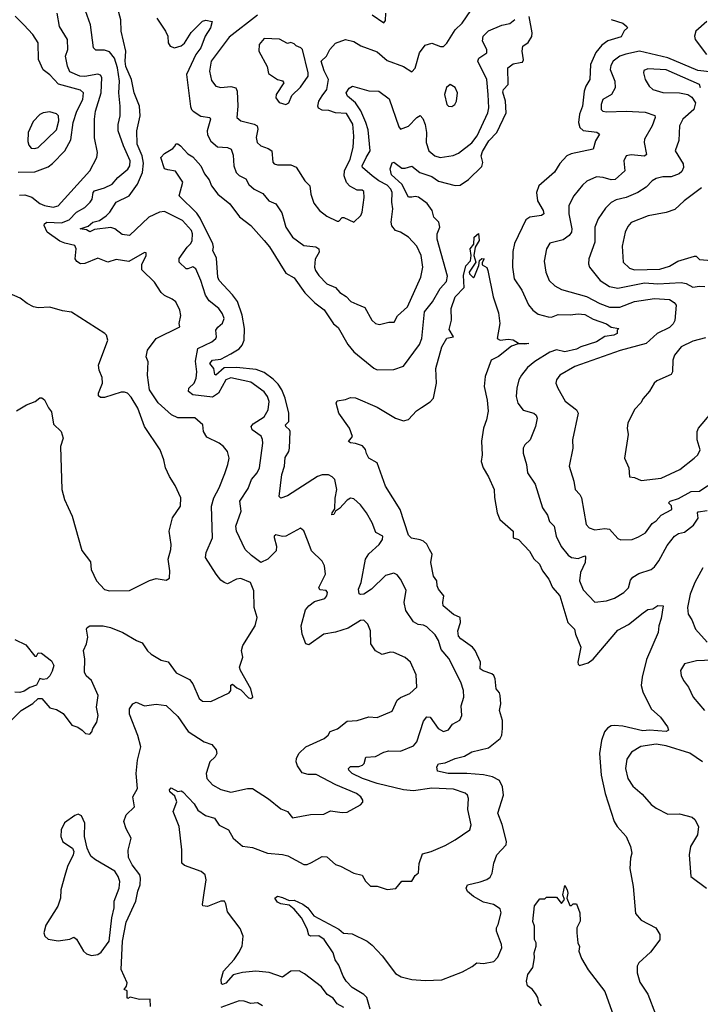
# Model space of a CAD drawing. Extents: x 1468344 to 1613994, y 525695 to 643861.
# Tile 99 of 256: x 1497484 to 1501581, y 624485 to 630415. Entities that reach past the tile are written whole.
import ezdxf

# ---------------------------------------------------------------- set-up
doc = ezdxf.new("R2010")
doc.units = 0

msp = doc.modelspace()

# ---------------------------------------------------------------- linework, layer by layer
at = {"layer": '0CON10XD'}
for points in [[(1497860, 626135), (1497880, 626115), (1497905, 626112.5), (1497917.5, 626125), (1497923.3, 626146.7), (1497947.5, 626185), (1497956.7, 626225), (1497946.7, 626275), (1497955.6, 626345), (1497915.5, 626435), (1497883.8, 626463.8), (1497873.6, 626485), (1497876.6, 626563.4), (1497867.3, 626615), (1497886.7, 626655), (1497893.3, 626695), (1497886.2, 626745), (1497890, 626755), (1497905.9, 626764.1), (1497985.8, 626764.2), (1498030, 626755), (1498104.6, 626724.6), (1498186, 626676), (1498221.8, 626661.8), (1498253.6, 626613.6), (1498275, 626593.3), (1498335, 626557.1), (1498376.6, 626546.6), (1498425, 626481.9), (1498505, 626441.8), (1498526.1, 626415), (1498565, 626327.5), (1498585, 626310), (1498635, 626309.4), (1498745, 626361.2), (1498753.8, 626375), (1498754.1, 626405.9), (1498765, 626412.5), (1498790.7, 626390.7), (1498815, 626378.8), (1498861.4, 626331.4), (1498875, 626326.9), (1498886.2, 626335), (1498875.3, 626385), (1498812.5, 626495), (1498807.5, 626515), (1498826.2, 626576.2), (1498818.8, 626615), (1498827.5, 626645), (1498901.2, 626765), (1498913.3, 626815), (1498895.7, 626875), (1498893.1, 626975), (1498872.5, 627025), (1498815, 627049.6), (1498788, 627045), (1498735, 627017.5), (1498715, 627025.7), (1498695, 627040), (1498666.9, 627075), (1498603.1, 627175), (1498605.6, 627205.6), (1498645.3, 627295), (1498638.8, 627485), (1498652.3, 627535), (1498684.5, 627595), (1498718.2, 627681.8), (1498737.5, 627735), (1498744.2, 627775), (1498734.5, 627814.5), (1498710, 627845), (1498684.2, 627864.2), (1498610.3, 627900.3), (1498590, 627935), (1498585.5, 627975.5), (1498537, 628017), (1498435, 628016.2), (1498397.8, 628035), (1498316.7, 628106.7), (1498264.8, 628184.8), (1498252.3, 628275), (1498257.5, 628355), (1498244.4, 628385), (1498253.2, 628425), (1498305, 628495.8), (1498447.5, 628565), (1498443.8, 628585), (1498453.6, 628633.6), (1498446.7, 628665), (1498424, 628715), (1498402.5, 628732.5), (1498355, 628753.3), (1498335, 628771.9), (1498294.6, 628834.6), (1498219.1, 628909.1), (1498219.8, 628940.2), (1498246, 628995), (1498245, 629010), (1498235, 629013.8), (1498140.5, 628959.5), (1498065, 628971.5), (1498015, 628954.4), (1497955, 628978.8), (1497875, 628946.9), (1497848.8, 628945), (1497828.1, 628958.1), (1497817.5, 628975), (1497822.9, 629035), (1497815.3, 629055.3), (1497755, 629068.2), (1497725, 629081.6), (1497648.5, 629135), (1497631.1, 629175), (1497633.3, 629185), (1497646.2, 629195), (1497735, 629192), (1497780.6, 629209.4), (1497825, 629255.4), (1497875, 629283.9), (1497907.5, 629315), (1497920, 629335), (1497925.8, 629374.2), (1497935, 629383.8), (1497995, 629402.8), (1498040.5, 629425), (1498075, 629464.6), (1498135, 629515.4), (1498147.5, 629535), (1498149.2, 629565), (1498108, 629655), (1498075.5, 629745), (1498076.4, 629783.6), (1498088.1, 629835), (1498088.8, 629895), (1498080.3, 629975), (1498085.2, 630045), (1498073.3, 630125), (1498053.5, 630183.5), (1498025, 630220.8), (1497995, 630232), (1497942.4, 630232.4), (1497928.6, 630245), (1497910.6, 630385), (1497859.4, 630525)], [(1498270.7, 624470.7), (1498270, 624515), (1498205, 624513.3), (1498148.3, 624528.3), (1498135, 624520), (1498130, 624525), (1498130, 624565), (1498113, 624573), (1498127, 624593), (1498130, 624615), (1498095.4, 624695), (1498102.9, 624865), (1498125, 624980), (1498183.6, 625105), (1498193.9, 625166.1), (1498208.2, 625205), (1498211.5, 625245), (1498206.1, 625265), (1498160.9, 625325), (1498138.8, 625368.8), (1498137.1, 625412.9), (1498155.7, 625485), (1498125, 625542.5), (1498110.8, 625585), (1498125, 625626.2), (1498174.2, 625675), (1498164.4, 625735), (1498193.3, 625785), (1498184.7, 625875), (1498192.7, 625955), (1498212.9, 626035), (1498194.7, 626104.7), (1498145, 626232.5), (1498145.5, 626264.5), (1498165.6, 626294.4), (1498185, 626304.2), (1498235, 626282), (1498305, 626292.5), (1498365, 626284.3), (1498435, 626218.9), (1498497.3, 626127.3), (1498594.3, 626065), (1498639.6, 626049.6), (1498666.6, 626016.6), (1498671.4, 625995), (1498659.4, 625975), (1498627.3, 625945), (1498605.5, 625875), (1498610.6, 625845), (1498645, 625807.1), (1498695, 625779.2), (1498755, 625762.5), (1498855, 625785.5), (1498884.3, 625784.3), (1498981.7, 625721.7), (1499055, 625662.5), (1499095, 625645.7), (1499125, 625607.5), (1499235, 625627.8), (1499315, 625630), (1499355, 625650), (1499425, 625640), (1499455, 625642), (1499535, 625686.7), (1499548.3, 625701.7), (1499550, 625715), (1499538, 625735), (1499510.8, 625755), (1499386.9, 625806.9), (1499268.9, 625868.9), (1499219.8, 625869.8), (1499185, 625878.5), (1499155, 625920.8), (1499147.3, 625945), (1499149.6, 625965), (1499165, 625995.6), (1499205.3, 626034.7), (1499316.2, 626085), (1499340, 626105), (1499352.5, 626127.5), (1499396.6, 626143.4), (1499455, 626189.2), (1499515, 626193.3), (1499585, 626215.7), (1499635, 626212.9), (1499725, 626250), (1499755, 626316.9), (1499775, 626331.9), (1499832.6, 626357.4), (1499873.3, 626395), (1499869.5, 626469.5), (1499837.1, 626545), (1499804.4, 626574.4), (1499735, 626604.5), (1499714.7, 626605.3), (1499665, 626591.4), (1499625, 626614.2), (1499597.8, 626655), (1499595.7, 626735), (1499579.2, 626775), (1499555, 626797.5), (1499535, 626797.1), (1499460.5, 626749.5), (1499385, 626726.3), (1499315, 626714.7), (1499225, 626650), (1499206.7, 626655), (1499184.5, 626715), (1499178.7, 626765), (1499205, 626861.4), (1499224.4, 626885.6), (1499258.8, 626911.2), (1499320.2, 626929.8), (1499332.5, 626945), (1499337.1, 626965), (1499327.9, 626977.9), (1499290.8, 626980.8), (1499284.3, 626994.3), (1499325.5, 627075), (1499319.4, 627125), (1499304.4, 627154.4), (1499241.2, 627215), (1499219.3, 627270.7), (1499195, 627336.7), (1499175, 627352), (1499085, 627304.6), (1499065, 627302.7), (1499025, 627312.5), (1499015.6, 627305), (1499014.7, 627295.3), (1499030, 627245), (1499026.8, 627215), (1498976.9, 627165), (1498935, 627146.2), (1498878.3, 627188.3), (1498841.4, 627225), (1498788.5, 627335), (1498785.6, 627365), (1498817.3, 627455), (1498808, 627515), (1498859.5, 627590.5), (1498879.2, 627645), (1498913.6, 627685), (1498927.9, 627715), (1498947.5, 627865), (1498945, 627887.5), (1498936.9, 627906.9), (1498883.9, 627943.9), (1498876.8, 627965), (1498889.3, 627980.7), (1498955, 628022.5), (1498979.1, 628065), (1498985, 628116.2), (1498975.3, 628145), (1498954.4, 628174.4), (1498875, 628231.5), (1498755, 628257.6), (1498725, 628246.4), (1498679.7, 628165), (1498645, 628141.4), (1498525, 628155.8), (1498500, 628175), (1498502.5, 628195), (1498533.2, 628225), (1498545.3, 628255.3), (1498549.7, 628295), (1498541.3, 628358.7), (1498555.6, 628434.4), (1498640.6, 628475), (1498664.3, 628495), (1498668.6, 628505), (1498663.5, 628545), (1498676.2, 628563.8), (1498705, 628586.9), (1498714.7, 628615), (1498705, 628643.1), (1498682.1, 628675), (1498625, 628721.1), (1498601.2, 628755), (1498574.8, 628844.8), (1498544.6, 628915), (1498525, 628925.9), (1498496.4, 628913.6), (1498485, 628914.8), (1498443, 628955), (1498442.7, 628977.3), (1498491.1, 629045), (1498513.9, 629066.1), (1498522.9, 629085), (1498524.7, 629125), (1498517.6, 629145), (1498463.1, 629205), (1498355, 629260.6), (1498325, 629256.4), (1498260.5, 629225), (1498145, 629115.7), (1498100.3, 629120.3), (1498056.7, 629155), (1498033.2, 629163.2), (1497935, 629151.6), (1497905, 629137.6), (1497885, 629148.7), (1497847.8, 629155), (1497895, 629170.6), (1497925, 629194.8), (1497964.3, 629205.7), (1498005, 629234.6), (1498025.4, 629255), (1498064.8, 629315.2), (1498141.8, 629355), (1498193.8, 629425), (1498222.3, 629495), (1498229.5, 629550.5), (1498221.6, 629595), (1498191, 629665), (1498188.5, 629745), (1498208.1, 629835), (1498205.1, 629895), (1498171.9, 629975), (1498157.3, 630055), (1498123.6, 630133.6), (1498118.9, 630165), (1498122.8, 630225), (1498094.4, 630345), (1498093.3, 630415), (1498062.5, 630525)], [(1497481.8, 629358.2), (1497515, 629361.1), (1497555.9, 629345.9), (1497605, 629308.5), (1497634, 629295), (1497685, 629285.4), (1497715, 629292.9), (1497906.1, 629503.9), (1497947.1, 629585), (1497952.9, 629615), (1497934.1, 629704.1), (1497933.2, 629815), (1497940.7, 629865), (1497973.8, 629975), (1497977.2, 630067.2), (1497970.2, 630080.2), (1497955, 630087.9), (1497875, 630073.4), (1497845, 630075.2), (1497785, 630101.2), (1497771.3, 630135), (1497760.3, 630195), (1497772.9, 630235), (1497771.8, 630295), (1497723.9, 630375), (1497710, 630455)], [(1498915, 630442.5), (1498745, 630310.4), (1498637.3, 630165), (1498625.4, 630105), (1498638.8, 630048.8), (1498665, 630014.3), (1498695, 630007.5), (1498755, 630013.3), (1498785, 630003.8), (1498793.1, 629985), (1498797.1, 629895), (1498790, 629825), (1498815.4, 629805.4), (1498895.7, 629785.7), (1498912.3, 629775), (1498916.5, 629755), (1498906.3, 629706.3), (1498913.6, 629675), (1498934.7, 629654.7), (1498979.7, 629639.7), (1499000.5, 629625), (1499007.1, 629557.1), (1499016.2, 629546.2), (1499035, 629541.2), (1499115, 629541.5), (1499147.6, 629527.6), (1499200.8, 629445), (1499230, 629415), (1499235.7, 629364.3), (1499255, 629309.2), (1499289.2, 629265), (1499331.7, 629231.7), (1499395, 629201.2), (1499405, 629202.5), (1499425, 629223.8), (1499435, 629224.2), (1499495, 629195.6), (1499536.5, 629235), (1499544.5, 629255), (1499558, 629345), (1499555, 629380.8), (1499545, 629387.8), (1499515, 629388.2), (1499471.4, 629411.4), (1499450.7, 629435), (1499437.5, 629475), (1499439.4, 629505), (1499473.7, 629575), (1499492, 629645), (1499495.9, 629714.1), (1499490, 629785), (1499450.4, 629850.4), (1499384.2, 629854.2), (1499345, 629868), (1499305, 629870), (1499282.5, 629882.5), (1499277.7, 629895), (1499283.4, 629925), (1499304.5, 629955.5), (1499331.8, 629995), (1499342.4, 630055), (1499316.7, 630106.7), (1499299.4, 630165), (1499330, 630195), (1499350, 630235), (1499385, 630273.3), (1499445, 630296.4), (1499495, 630284.5), (1499537.3, 630257.2), (1499635, 630220.5), (1499695, 630170), (1499795, 630133.8), (1499845, 630101.2), (1499865, 630123.8), (1499891.1, 630215), (1499925, 630261.9), (1499965, 630272.9), (1500016.4, 630253.6), (1500035, 630253.3), (1500055.5, 630274.5), (1500105, 630354.2), (1500148.1, 630395), (1500198.7, 630471.3)], [(1499605, 630443.8), (1499675, 630396.2), (1499685, 630410), (1499687.5, 630455)], [(1497475, 629497.5), (1497575, 629498.8), (1497655, 629528.2), (1497681.8, 629548.2), (1497755.5, 629625), (1497791.8, 629691.8), (1497806.1, 629795), (1497827.8, 629865), (1497864.7, 629935), (1497868, 629975), (1497850.5, 629990.5), (1497717.1, 630027.1), (1497665, 630083.3), (1497625, 630112.5), (1497596.7, 630175), (1497594, 630275), (1497562, 630325), (1497508.8, 630385), (1497456.8, 630436.8)], [(1498309, 630425), (1498361.8, 630345), (1498375.4, 630315), (1498378.2, 630275), (1498388.6, 630255), (1498415, 630244.6), (1498455, 630256.6), (1498475, 630274.6), (1498515, 630338.1), (1498585, 630405.7), (1498605, 630412.7), (1498642.5, 630405), (1498632.7, 630365), (1498599.7, 630315), (1498574.6, 630245.4), (1498545, 630205.6), (1498487.9, 630085), (1498512, 629892), (1498517.1, 629875), (1498527.5, 629865), (1498575, 629834.8), (1498628.6, 629825), (1498631.5, 629815), (1498611.8, 629745), (1498615, 629720.8), (1498635, 629682.7), (1498675, 629650), (1498735.3, 629645.3), (1498756.7, 629635), (1498769.4, 629599.4), (1498772.1, 629535), (1498787.5, 629495), (1498805, 629476.7), (1498845, 629457.5), (1498862.5, 629422.5), (1498894.7, 629394.7), (1498948, 629368), (1498984, 629325), (1499026, 629305), (1499062.4, 629252.4), (1499085.6, 629165), (1499125, 629105.6), (1499195, 629054.6), (1499266.1, 629046.1), (1499284.4, 629035), (1499285.4, 629015), (1499263.3, 628973.3), (1499257.8, 628925), (1499263.5, 628905), (1499284.6, 628875), (1499332.2, 628825), (1499385, 628801.1), (1499410.9, 628770.9), (1499448.1, 628748.1), (1499477, 628717), (1499512.4, 628702.4), (1499561.9, 628681.9), (1499604.4, 628605), (1499625, 628584.3), (1499650.5, 628579.5), (1499705, 628592.5), (1499737, 628593), (1499758.3, 628631.7), (1499817.5, 628685), (1499897.7, 628865), (1499910.4, 628925), (1499900, 628995), (1499875, 629050.8), (1499824.2, 629105), (1499775, 629135.5), (1499745, 629144.5), (1499723.7, 629173.7), (1499719.8, 629195), (1499730.3, 629275), (1499723.4, 629315), (1499726.2, 629375), (1499717.1, 629395), (1499695, 629417.4), (1499645, 629444.4), (1499605, 629474.6), (1499548.2, 629525), (1499546.2, 629535), (1499568.5, 629585), (1499593, 629625), (1499582.2, 629752.2), (1499567, 629795), (1499536.7, 629866.7), (1499504.2, 629914.2), (1499456.9, 629955), (1499449.4, 629975), (1499467.9, 630002.1), (1499486.1, 630013.9), (1499585, 629985.8), (1499645, 629983.6), (1499708.1, 629938.1), (1499765, 629770), (1499775, 629755.8), (1499825, 629774.6), (1499875, 629826.7), (1499895, 629837.5), (1499910.5, 629820.5), (1499925, 629783.8), (1499932.4, 629735), (1499931.1, 629675), (1499946.2, 629625), (1499981.9, 629595), (1500015, 629584.6), (1500093.7, 629596.3), (1500125, 629610.6), (1500205, 629672.5), (1500238.2, 629715), (1500302.1, 629855), (1500306.9, 629885), (1500303.5, 629965), (1500295.6, 630055), (1500241.9, 630165), (1500246.8, 630183.2), (1500296, 630215), (1500295.7, 630235), (1500269.5, 630285), (1500273.1, 630315), (1500305, 630347.3), (1500385, 630382.6), (1500435, 630391.1), (1500464.2, 630415.8)], [(1499435.6, 624465), (1499395, 624488.2), (1499370.9, 624520.9), (1499335, 624543.8), (1499300.6, 624590.6), (1499197.9, 624667.9), (1499165.6, 624685.6), (1499115, 624684.4), (1499065, 624648.1), (1498985, 624677.3), (1498905, 624684.1), (1498825, 624676.8), (1498768.2, 624661.8), (1498725, 624611.4), (1498705, 624604.2), (1498698.3, 624608.3), (1498695.8, 624635), (1498711.1, 624685), (1498775.6, 624755), (1498803.4, 624796.6), (1498822, 624835), (1498828.8, 624895), (1498810.5, 624940.5), (1498735, 625042.5), (1498725, 625090), (1498716, 625106), (1498695, 625106.2), (1498615, 625073.3), (1498587, 625077), (1498583.3, 625085), (1498593.3, 625156.7), (1498606.9, 625235), (1498600, 625265), (1498576.7, 625285), (1498475, 625321.4), (1498460, 625335), (1498460, 625415), (1498443.8, 625555), (1498407.1, 625645), (1498430, 625705), (1498417.4, 625737.4), (1498386.9, 625765), (1498385, 625776.7), (1498395, 625788), (1498435, 625766.7), (1498455, 625770), (1498465, 625764.2), (1498533.1, 625693.1), (1498556.7, 625655), (1498601.6, 625621.6), (1498656, 625605), (1498684.5, 625564.5), (1498740, 625535), (1498767.9, 625485), (1498825, 625436.2), (1498885, 625429.4), (1498975, 625394.4), (1499065, 625386.9), (1499098, 625378), (1499195, 625327.1), (1499215, 625327.1), (1499240.7, 625339.3), (1499305, 625374.6), (1499332.4, 625372.4), (1499385, 625326.7), (1499415, 625317.5), (1499495, 625273.8), (1499545, 625263.3), (1499565.9, 625225.9), (1499596.4, 625196.4), (1499635, 625196.2), (1499695, 625176.2), (1499747.7, 625182.3), (1499784.2, 625225.8), (1499845, 625226.2), (1499865, 625260), (1499884, 625276), (1499888, 625332), (1499908.7, 625391.3), (1499960, 625405), (1500045, 625441.4), (1500105, 625475.8), (1500193.8, 625535), (1500202.2, 625565), (1500181.9, 625658.1), (1500186.2, 625725), (1500178.8, 625745), (1500165, 625755.8), (1500095, 625781.1), (1499965, 625785.9), (1499855, 625770.3), (1499795, 625777), (1499635, 625815.2), (1499546.7, 625845), (1499484.4, 625875), (1499464.4, 625895), (1499462.9, 625905), (1499475, 625916.2), (1499525, 625918), (1499548.1, 625925), (1499557.9, 625935), (1499566.8, 625973.2), (1499625, 625977.1), (1499675, 626003.9), (1499705, 626011.8), (1499775, 626010), (1499855, 626042.3), (1499873.8, 626065), (1499915, 626190.8), (1499935, 626215.6), (1499955, 626214.3), (1500002, 626145), (1500035, 626128.5), (1500065, 626138.1), (1500088, 626172), (1500133.6, 626196.4), (1500145.6, 626225), (1500141.7, 626281.7), (1500157.1, 626335), (1500154.4, 626375), (1500139.7, 626425), (1500067.6, 626567.6), (1500021.6, 626621.6), (1500005.3, 626675), (1499985, 626710), (1499935, 626757.5), (1499915, 626767.9), (1499883.2, 626773.2), (1499855, 626788.6), (1499807.3, 626857.3), (1499797.2, 626905), (1499809.2, 626979.2), (1499775, 627046.2), (1499755, 627072), (1499735, 627080.8), (1499685, 627067.5), (1499601.9, 626985), (1499555, 626955.5), (1499535, 626952.9), (1499527.9, 626957.9), (1499522.2, 626985), (1499540, 627025), (1499564.6, 627165), (1499585, 627197.1), (1499646.8, 627255), (1499667.3, 627285), (1499669.4, 627305), (1499626.5, 627326.5), (1499605.9, 627385), (1499570.7, 627445), (1499535, 627492.4), (1499495, 627528.7), (1499475, 627533.5), (1499455, 627521.5), (1499409.5, 627470.5), (1499385.6, 627454.4), (1499375, 627434), (1499362.9, 627432.9), (1499364.4, 627445), (1499381.7, 627468.3), (1499383, 627533), (1499392, 627585), (1499380, 627645), (1499365, 627662.3), (1499342.8, 627672.8), (1499305, 627673.6), (1499275.6, 627664.4), (1499095, 627547.1), (1499055, 627534), (1499045, 627542.5), (1499061.6, 627675), (1499077.2, 627725), (1499082.6, 627777.4), (1499104, 627815), (1499107.5, 627835), (1499111.8, 627935), (1499108.5, 627945), (1499085.6, 627965), (1499084.4, 627975), (1499103.6, 627995), (1499104, 628045), (1499082.5, 628135), (1499061.9, 628185), (1499039, 628219), (1499009.5, 628249.5), (1498955, 628290), (1498907.3, 628307.3), (1498789.2, 628319.2), (1498715, 628317.5), (1498664.2, 628274.2), (1498657.7, 628277.7), (1498651.8, 628315), (1498628.2, 628345), (1498645, 628364.1), (1498695, 628369.7), (1498755, 628402.8), (1498805, 628433.6), (1498823.2, 628455), (1498834.7, 628485), (1498836.4, 628555), (1498823.1, 628635), (1498795, 628718.1), (1498765, 628758.5), (1498683.8, 628845), (1498677.1, 628865), (1498667.9, 628977.9), (1498646.2, 629025), (1498650.8, 629045), (1498646.5, 629065), (1498570.4, 629220.4), (1498550.2, 629250.2), (1498443.3, 629355), (1498466.1, 629436.1), (1498421.7, 629501.7), (1498375, 629510), (1498355, 629517.5), (1498334.2, 629585), (1498355, 629610), (1498405, 629640), (1498420, 629655), (1498423, 629667), (1498435, 629667.5), (1498452.5, 629655), (1498495, 629607.5), (1498525, 629590), (1498575, 629533.8), (1498597.1, 629487.1), (1498625, 629450), (1498637.5, 629415), (1498676, 629365), (1498748.1, 629305), (1498807.3, 629227.3), (1498875, 629175.4), (1498955.8, 629085.8), (1498986.5, 629046.5), (1499085, 628888.9), (1499135, 628860), (1499200.4, 628770.4), (1499259.4, 628709.4), (1499317.1, 628667.1), (1499373.6, 628583.6), (1499400.5, 628560.5), (1499458.6, 628458.6), (1499494.1, 628414.1), (1499615, 628315.8), (1499635, 628306), (1499735, 628308), (1499795, 628327.5), (1499890.4, 628459.6), (1499904.7, 628495), (1499921.3, 628655), (1499968.9, 628715), (1500015.3, 628795), (1500052, 628838), (1500059.1, 628870.9), (1499996.9, 629093.1), (1499996, 629125), (1500013.3, 629165), (1500007.2, 629195), (1499975.9, 629225), (1499967.2, 629265), (1499937, 629307), (1499885, 629345.3), (1499865, 629351), (1499845, 629346.6), (1499825, 629345.6), (1499783.5, 629423.5), (1499721.4, 629481.4), (1499713.3, 629516.7), (1499725, 629552), (1499735, 629557.5), (1499785, 629520.9), (1499805, 629520.8), (1499845, 629532.9), (1499892.9, 629495), (1499965, 629469.7), (1500005, 629441.8), (1500105, 629416.2), (1500135, 629418.2), (1500185, 629451.5), (1500265, 629530), (1500271.9, 629555), (1500262.1, 629595), (1500268.9, 629621.1), (1500307.5, 629685), (1500355.2, 629735), (1500412.2, 629855), (1500407.9, 629925), (1500391.3, 629978.7), (1500395, 629995.2), (1500424.4, 630025.6), (1500422.4, 630125), (1500455, 630149.6), (1500496.2, 630156.2), (1500509.9, 630160.1), (1500515.9, 630174.1), (1500507.9, 630225), (1500513.1, 630255), (1500545, 630276.7), (1500566.3, 630313.7), (1500567.7, 630335), (1500550.8, 630435)], [(1501045, 630416.6), (1501115, 630393.3), (1501138.2, 630375), (1501142.2, 630365), (1501121.9, 630348.1), (1501105, 630312), (1501025, 630288.5), (1500988, 630262), (1500952, 630218), (1500920.6, 630145), (1500916.2, 630055), (1500892.2, 630015), (1500882.1, 629985), (1500872.1, 629895), (1500854.3, 629845), (1500848.4, 629795), (1500855.9, 629765.9), (1500875, 629747.1), (1500957.8, 629737.8), (1500974.2, 629725), (1500949.1, 629685), (1500935.4, 629634.6), (1500802.8, 629607.2), (1500777.5, 629595), (1500735, 629549.5), (1500702.9, 629497.1), (1500608.7, 629415), (1500594.1, 629375), (1500600, 629325), (1500634.6, 629265), (1500638.1, 629245), (1500624, 629236), (1500554.3, 629225.7), (1500531.1, 629208.9), (1500463.1, 629066.9), (1500451.9, 629018.1), (1500450.5, 628925), (1500461.1, 628855), (1500506.5, 628785), (1500547.2, 628697.2), (1500572.9, 628665), (1500605, 628642.2), (1500664.6, 628624.6), (1500685, 628624), (1500725, 628639), (1500797.8, 628637.8), (1500845, 628643.1), (1500885, 628639.4), (1500935, 628610.8), (1501015, 628584), (1501045, 628563.3), (1501090, 628555), (1501080, 628545), (1501080, 628525), (1501060, 628515), (1501005, 628507.1), (1500955, 628475.7), (1500861.8, 628445), (1500835, 628430.3), (1500765, 628415.4), (1500715, 628426.1), (1500675, 628412), (1500584.1, 628355.9), (1500540.7, 628319.3), (1500503.5, 628275), (1500488.5, 628245), (1500475.3, 628194.7), (1500472.8, 628145), (1500482.7, 628105), (1500514, 628064), (1500579.2, 628045), (1500592.8, 628032.8), (1500597.8, 628015), (1500588.9, 627965), (1500557.1, 627885), (1500525, 627854), (1500514.3, 627835), (1500514.3, 627805), (1500534.1, 627735.9), (1500541.4, 627685)], [(1501620, 630405), (1501553.5, 630345), (1501545.4, 630315), (1501550, 630295), (1501618.2, 630205)], [(1499085, 629903.6), (1499104.8, 629915.2), (1499121.3, 629958.7), (1499175, 630008.8), (1499219.5, 630075), (1499221.1, 630095), (1499185.8, 630235.8), (1499176.1, 630246.1), (1499147, 630257), (1499135, 630270), (1499115, 630277.5), (1499095, 630272.5), (1499047.9, 630297.9), (1498955, 630300.8), (1498924.3, 630265), (1498924, 630225), (1498973.6, 630133.6), (1498980.7, 630090.7), (1499034.8, 630054.8), (1499065, 630047.6), (1499074.2, 630035), (1499027, 629965), (1499024.7, 629945), (1499046.4, 629916.4), (1499085, 629903.6)], [(1501655, 630098.1), (1501565, 630108), (1501385.7, 630185.7), (1501215, 630224.8), (1501131.7, 630208.3), (1501096.9, 630195), (1501057.1, 630165), (1501041.4, 630138.6), (1501038.8, 630115), (1501065.5, 630045), (1501069.1, 630005), (1501046.4, 629963.6), (1500993.3, 629935), (1500984.6, 629905), (1500984.3, 629875), (1500993.8, 629863.8), (1501015, 629859.1), (1501135, 629864.7), (1501248.9, 629858.9), (1501307.3, 629837.3), (1501309.2, 629825), (1501291.4, 629775), (1501245.4, 629694.6), (1501243.1, 629675), (1501256.2, 629603.8), (1501245, 629593.8), (1501165, 629600.4), (1501135, 629594.3), (1501119.5, 629565), (1501126.4, 629505), (1501067.5, 629452.5), (1501045, 629450.5), (1500995.4, 629464.6), (1500955, 629467.9), (1500897.6, 629442.4), (1500871.5, 629418.5), (1500818.9, 629355), (1500789.4, 629295), (1500788.9, 629245), (1500807.9, 629155), (1500804.5, 629135), (1500792.2, 629115), (1500755, 629090), (1500675, 629069.2), (1500655.5, 629034.5), (1500641.3, 628961.3), (1500650, 628895), (1500670.6, 628845), (1500705, 628812.2), (1500745, 628790), (1500895, 628748.8), (1500975, 628706.5), (1501035, 628683.7), (1501096.1, 628683.9), (1501185, 628718.1), (1501305, 628735.9), (1501395, 628729.2), (1501422.5, 628712.5), (1501434.7, 628695), (1501427, 628603), (1501417, 628583), (1501395, 628560.5), (1501320.9, 628525), (1501255.7, 628464.3), (1501097.3, 628422.8), (1500824.8, 628325.2), (1500735.8, 628275), (1500715.7, 628245), (1500711.4, 628225), (1500722.2, 628195), (1500768.1, 628118.1), (1500835.4, 628065.4), (1500845.5, 628045.5), (1500811.9, 627885), (1500813.6, 627835), (1500790.9, 627725), (1500819.2, 627635), (1500826.9, 627585), (1500855.7, 627555), (1500864.5, 627535), (1500892.9, 627375), (1500911.2, 627355), (1500945, 627341.9), (1501005, 627350.6), (1501035, 627345.7), (1501085, 627291.2), (1501102.9, 627282.9), (1501170, 627285), (1501209.4, 627300.6), (1501251.4, 627325), (1501290, 627380), (1501315, 627397.5), (1501345, 627430.9), (1501410, 627465), (1501407.1, 627487.1), (1501390, 627505), (1501398.8, 627515), (1501449.6, 627530.4), (1501525, 627572.9), (1501575, 627575.6), (1501625, 627608.5)], [(1501581.4, 630005), (1501575.6, 630025), (1501375, 630113.6), (1501265, 630119.4), (1501241.2, 630108.8), (1501238, 630095), (1501249.2, 630055), (1501272.9, 630015), (1501294, 629995), (1501355, 629976.9), (1501455, 629975.3), (1501505, 629965.4), (1501528.9, 629948.9), (1501551.9, 629915), (1501540.9, 629875), (1501475, 629816.1), (1501455.9, 629775), (1501451.9, 629688.1), (1501430, 629625), (1501477.5, 629547.5), (1501478.9, 629525), (1501469.5, 629500.5), (1501453.2, 629486.8), (1501405, 629468.9), (1501355, 629468.2), (1501315, 629458.8), (1501291.4, 629445), (1501255, 629406.9), (1501205, 629374.5), (1501134, 629345), (1501075, 629329.2), (1501045, 629313.5), (1501010.8, 629279.2), (1500965.3, 629215), (1500945.3, 629165), (1500945.3, 629075), (1500909.5, 628975), (1500908.1, 628945), (1500914.3, 628925), (1500977.8, 628845), (1501035, 628807.5), (1501085, 628797.2), (1501245, 628829.4), (1501324.4, 628824.4), (1501465, 628831.5), (1501496.2, 628826.2), (1501535, 628803.9), (1501575, 628810), (1501607.3, 628807.3)], [(1500085, 629891.2), (1500103.3, 629905), (1500113.8, 629925), (1500118.6, 629975), (1500105, 630006), (1500075, 630024), (1500053.1, 630006.9), (1500040.5, 629965), (1500055, 629903.3), (1500065, 629893.3), (1500085, 629891.2)], [(1497575, 629638.9), (1497595, 629644.6), (1497705, 629751.5), (1497719.5, 629805), (1497716.9, 629835), (1497705, 629847.8), (1497665, 629860), (1497625.5, 629854.5), (1497605, 629844), (1497565, 629801.2), (1497533.9, 629736.1), (1497532, 629682), (1497538.7, 629658.7), (1497552.2, 629642.2), (1497575, 629638.9)], [(1501588.4, 629401.6), (1501482.5, 629325), (1501427.2, 629272.8), (1501375, 629253.3), (1501266.9, 629233.1), (1501165, 629192.9), (1501145, 629170), (1501128.9, 629135), (1501110.9, 629050.9), (1501116.7, 628955), (1501155, 628918.5), (1501185, 628908), (1501337.2, 628912.8), (1501395, 628929.5), (1501445, 628961.3), (1501545, 628991.2), (1501555, 628990), (1501575, 628970.8), (1501695, 628961.4)], [(1500105.5, 625964.5), (1500161.3, 625978.7), (1500205, 626005.5), (1500305, 626029.5), (1500376.5, 626085), (1500386.2, 626105), (1500390, 626145), (1500389.3, 626195), (1500372.7, 626255), (1500379.3, 626295), (1500376.7, 626345), (1500371.3, 626361.3), (1500351.9, 626385), (1500345.4, 626445), (1500337.5, 626465), (1500325.6, 626475.6), (1500273, 626493), (1500255.4, 626505), (1500258.3, 626545), (1500225, 626616.6), (1500209.8, 626635), (1500140, 626685), (1500125, 626702.2), (1500121.2, 626735), (1500138.1, 626785), (1500135, 626814), (1500095, 626832.5), (1500033.1, 626885), (1500030, 626905), (1500037.1, 626945), (1500005, 626985.8), (1499997.1, 627005), (1499995.2, 627035.2), (1499973.7, 627063.7), (1499957.9, 627145), (1499967, 627195), (1499951.4, 627225), (1499935.2, 627255.2), (1499915, 627273.5), (1499895, 627283.1), (1499842.3, 627292.3), (1499825, 627310), (1499774.6, 627465), (1499686.2, 627605), (1499635.3, 627745.3), (1499586.2, 627775), (1499571.2, 627801.2), (1499565.7, 627825.7), (1499547.9, 627847.9), (1499505, 627863.1), (1499475, 627866), (1499462.5, 627875), (1499487.5, 627905), (1499468.8, 627955), (1499403.8, 628045), (1499388, 628105), (1499395, 628118.8), (1499445, 628126.7), (1499475, 628140), (1499505, 628138), (1499635, 628081.9), (1499745, 628014.4), (1499795, 627999.4), (1499825, 628006), (1499871.3, 628058.7), (1499901.5, 628078.5), (1499955, 628112.5), (1499975.4, 628135), (1499991.9, 628225), (1499988.5, 628315), (1500024.4, 628445), (1500055, 628496.2), (1500095.6, 628504.4), (1500068.5, 628548.5), (1500083.1, 628605), (1500080.8, 628675), (1500105, 628746.7), (1500158.3, 628801.7), (1500155, 628873.3), (1500168.3, 628931.7), (1500197.9, 628962.1), (1500201.2, 628995), (1500195.7, 629035), (1500217.5, 629062.5), (1500220, 629105), (1500245, 629127.5), (1500248.9, 629085), (1500225.9, 629044.1), (1500218, 628995), (1500230, 628955), (1500190, 628895), (1500192, 628885), (1500215, 628860), (1500220, 628865), (1500247.5, 628935), (1500252.5, 628965), (1500265, 628977.5), (1500280, 628975), (1500268.3, 628951.7), (1500268.3, 628938.3), (1500295, 628922.5), (1500300.8, 628905), (1500333.8, 628745), (1500365, 628650), (1500373.1, 628585), (1500358.6, 628495), (1500375, 628484.4), (1500425, 628491.1), (1500455, 628487.5), (1500486.2, 628466.2), (1500547.5, 628465), (1500525, 628460), (1500485, 628463.3), (1500445, 628448.1), (1500365, 628386.4), (1500321.2, 628365), (1500285.5, 628265), (1500279.5, 628205), (1500296.7, 628123.3), (1500303.2, 628056.8), (1500294.2, 628005), (1500275.8, 627955), (1500263, 627877), (1500267.3, 627795), (1500261.8, 627755), (1500272.9, 627715), (1500305, 627660.8), (1500338.9, 627585), (1500341.9, 627538.1), (1500358.5, 627445), (1500374.4, 627405), (1500454.3, 627335), (1500454.4, 627294.4), (1500485.7, 627285), (1500553.1, 627213.1), (1500577.8, 627167.8), (1500611.9, 627135), (1500630, 627095), (1500669.4, 627045), (1500691.1, 626995), (1500735.4, 626945), (1500782.5, 626785), (1500823.8, 626745), (1500828.5, 626715), (1500861.4, 626635), (1500844.4, 626545.6), (1500845, 626533.3), (1500853.3, 626525), (1500905, 626542), (1500935, 626564.2), (1501085, 626738.6), (1501148.3, 626771.7), (1501237.5, 626842.5), (1501265, 626863.3), (1501295, 626866.7), (1501325, 626886.7), (1501357.5, 626885), (1501345, 626807.5), (1501330, 626765), (1501326.1, 626723.9), (1501257.6, 626562.4), (1501230, 626455), (1501225.5, 626405.5), (1501235, 626366.7), (1501285.3, 626265.3), (1501340.8, 626215), (1501384, 626155), (1501390, 626135), (1501375, 626127.1), (1501275, 626135.4), (1501235, 626130.9), (1501115, 626160.8), (1501065, 626164.3), (1501045, 626161.4), (1501022.8, 626147.2), (1501004.4, 626125), (1500985.4, 626074.6), (1500973.6, 625995), (1500984.6, 625865), (1501007.5, 625755), (1501062.9, 625585), (1501079.2, 625555), (1501134.2, 625495), (1501160.8, 625435), (1501167.5, 625395), (1501160, 625365), (1501157.3, 625302.7), (1501176.7, 625195), (1501191.3, 625031.3), (1501225, 624992.5), (1501312.5, 624945), (1501336.2, 624905), (1501336.1, 624873.9), (1501280.9, 624799.1), (1501210, 624735), (1501201.4, 624715), (1501200, 624675), (1501217.4, 624617.4), (1501264.4, 624545), (1501310.6, 624425)], [(1497465, 628059.6), (1497525, 628094.5), (1497577.5, 628115), (1497605, 628136.7), (1497617.7, 628137.7), (1497633.3, 628125), (1497656.5, 628076.5), (1497675, 628053.8), (1497687.9, 627977.9), (1497734, 627935), (1497746, 627895), (1497728.8, 627845), (1497736.7, 627585), (1497753.8, 627525), (1497776, 627476), (1497798.8, 627425), (1497857.3, 627217.3), (1497909.5, 627149.5), (1497914.2, 627104.2), (1497946.2, 627035), (1497995, 626984), (1498025, 626974.2), (1498145, 626978), (1498265, 627036.7), (1498305, 627050), (1498365, 627038.8), (1498385, 627051.2), (1498388.4, 627095), (1498377.8, 627165), (1498394.2, 627225), (1498395.8, 627255), (1498382.9, 627335), (1498404.3, 627415), (1498451.4, 627485), (1498453.1, 627535), (1498420.3, 627610.3), (1498385, 627663.8), (1498361.4, 627715), (1498351.4, 627765), (1498329.4, 627825), (1498234.6, 627964.6), (1498195.2, 628075.2), (1498155, 628140.9), (1498132.2, 628165), (1498115, 628172.4), (1498095, 628171.1), (1497995, 628138.9), (1497970.3, 628140.3), (1497958.8, 628148.8), (1497958, 628165), (1497982.5, 628225), (1497980, 628260), (1497961.2, 628305), (1497958.8, 628335), (1498013.8, 628485), (1498006.7, 628515), (1497996.7, 628525), (1497795, 628654.4), (1497742.1, 628662.1), (1497665, 628684), (1497595, 628680), (1497567.5, 628685), (1497528.8, 628705), (1497487.4, 628737.4), (1497389.7, 628779.7)], [(1501611.6, 628498.4), (1501535, 628479.1), (1501465.8, 628445), (1501425.7, 628395), (1501415.7, 628365), (1501413.8, 628295), (1501405, 628277.5), (1501319.3, 628240.7), (1501302.5, 628225), (1501275, 628177.5), (1501236.4, 628133.6), (1501223.6, 628106.4), (1501185, 628067.5), (1501143.8, 627985), (1501140, 627955), (1501146.4, 627916.4), (1501124.2, 627775), (1501150, 627715), (1501155, 627662.5), (1501185, 627658), (1501225, 627639.2), (1501345, 627654.4), (1501457.1, 627705), (1501542.9, 627775), (1501565.6, 627795), (1501580.6, 627825), (1501562.5, 627885), (1501561.1, 627935), (1501568.9, 627955), (1501645.6, 628045)], [(1500541.4, 627685), (1500587, 627617), (1500630, 627475), (1500661.4, 627431.4), (1500672.8, 627392.8), (1500700.5, 627365), (1500713.5, 627305), (1500742.6, 627242.6), (1500785, 627189.4), (1500805, 627175.5), (1500845, 627170), (1500885, 627185.3), (1500889.8, 627179.8), (1500886.8, 627145), (1500859.1, 627085), (1500853.8, 627035), (1500875, 626980.8), (1500945, 626907.5), (1501015, 626914.4), (1501065, 626931.1), (1501120, 626965), (1501147.6, 626992.4), (1501160.6, 627039.4), (1501175, 627057.1), (1501210.9, 627079.1), (1501285, 627104.5), (1501305, 627120.6), (1501331.2, 627155), (1501381, 627249), (1501426.1, 627305), (1501449.8, 627320.2), (1501485, 627328.5), (1501539.1, 627370.9), (1501567.3, 627412.7), (1501564.1, 627445), (1501568.5, 627451.5), (1501621.2, 627458.8)], [(1501596.7, 627113.3), (1501548, 627025), (1501519.3, 626955), (1501504.4, 626875), (1501507.1, 626835), (1501530.3, 626800.3), (1501551.1, 626745), (1501622, 626665)], [(1497455, 626682.1), (1497520.3, 626650.3), (1497575, 626582.5), (1497585, 626582.5), (1497595, 626602.5), (1497615, 626599.2), (1497675, 626553.8), (1497689.4, 626525), (1497679.1, 626490.9), (1497665, 626464), (1497646.7, 626445), (1497625, 626441.2), (1497605, 626447.5), (1497585, 626407.5), (1497545, 626393.3), (1497510, 626370), (1497485, 626363.3), (1497455, 626363.8)], [(1501655, 626557.8), (1501557.2, 626552.8), (1501485, 626535.8), (1501460.8, 626495), (1501465.8, 626465), (1501479.2, 626435), (1501509.4, 626395), (1501537.1, 626335), (1501605, 626253.8)], [(1497422.5, 626185), (1497492.5, 626255), (1497563.6, 626296.4), (1497595, 626326.7), (1497616.4, 626326.4), (1497665, 626270), (1497705, 626260), (1497745.8, 626235.8), (1497796.7, 626165), (1497833.3, 626153.3), (1497860, 626135)], [(1501593.3, 625945), (1501516.8, 625996.8), (1501375, 626040.9), (1501315, 626051), (1501222.4, 626037.6), (1501166.6, 626003.4), (1501139.2, 625960.8), (1501130.8, 625905), (1501144.5, 625845), (1501175, 625798.6), (1501230.6, 625750.6), (1501285, 625688), (1501315, 625665.8), (1501385, 625630.6), (1501455, 625632.5), (1501531.7, 625611.7), (1501547, 625597), (1501568.8, 625555), (1501563.1, 625505), (1501522.5, 625435), (1501514.2, 625385), (1501524, 625255), (1501618.8, 625185)], [(1499594.2, 624455), (1499572.9, 624525), (1499555, 624543.4), (1499484.5, 624585), (1499449.5, 624625), (1499430.5, 624655), (1499405, 624720), (1499383.3, 624753.3), (1499370, 624795), (1499317.5, 624875), (1499285, 624896.2), (1499235.6, 624895.6), (1499225, 624902), (1499215, 624940), (1499180, 625005), (1499135, 625057.9), (1499105, 625080.9), (1499055, 625088.9), (1499035, 625099.5), (1499020, 625125), (1499034.7, 625135.3), (1499065, 625128.7), (1499105, 625109.6), (1499135, 625111.8), (1499187.7, 625087.7), (1499218.2, 625065), (1499255, 625017.1), (1499405, 624937.1), (1499433.8, 624913.8), (1499485, 624908.6), (1499575, 624865.6), (1499605, 624841.9), (1499666.1, 624776.1), (1499745, 624670.9), (1499780.1, 624650.1), (1499845, 624634.6), (1499925, 624628.8), (1500025, 624631.5), (1500149.5, 624680.5), (1500207.9, 624712.1), (1500235, 624734.2), (1500275, 624730.8), (1500337, 624743), (1500362, 624768), (1500385.9, 624824.1), (1500384.2, 624845), (1500354.6, 624925), (1500354.6, 624945.4), (1500362.9, 624965), (1500381.2, 625035), (1500375, 625060), (1500335.4, 625085.4), (1500275, 625100.9), (1500215, 625133.8), (1500179.4, 625165), (1500171.9, 625185), (1500180, 625205), (1500255, 625222.1), (1500295, 625236.4), (1500315, 625250.6), (1500326.8, 625275), (1500338.7, 625335), (1500356.7, 625385), (1500412.7, 625445), (1500413.8, 625465), (1500388.2, 625568.2), (1500361.5, 625635), (1500395.9, 625745), (1500390.6, 625795), (1500371.8, 625831.8), (1500330, 625855), (1500276, 625866), (1500175, 625873.9), (1500062.5, 625875), (1499998.8, 625888.8), (1499993.8, 625915), (1500005, 625933.3), (1500045, 625939.5), (1500105.5, 625964.5)], [(1497915, 624778.9), (1497955, 624784.3), (1497975, 624798.6), (1498022, 624865), (1498038.4, 625005), (1498052.7, 625065), (1498052.9, 625105), (1498081.9, 625185), (1498085.9, 625225), (1498077.3, 625255), (1498056.1, 625286.1), (1497939.4, 625355), (1497914.7, 625374.7), (1497903.4, 625393.4), (1497890, 625425), (1497874.4, 625495), (1497876.7, 625575), (1497855, 625620), (1497835, 625630), (1497815, 625622.5), (1497753.1, 625576.9), (1497734.2, 625535.8), (1497730.8, 625495), (1497743, 625463), (1497802.5, 625425), (1497810, 625405), (1497806, 625385), (1497771.2, 625315), (1497755, 625260), (1497732.2, 625175), (1497729.2, 625125), (1497713.9, 625076.1), (1497640.7, 624960.7), (1497630, 624915), (1497634.3, 624894.3), (1497655, 624876.2), (1497715, 624868), (1497785, 624876.7), (1497809.3, 624889.3), (1497825, 624877.5), (1497868.6, 624805), (1497885, 624788.1), (1497915, 624778.9)], [(1500624.4, 624475), (1500609.2, 624495), (1500602.5, 624525), (1500589.1, 624549.1), (1500568.8, 624575), (1500540, 624595), (1500534.8, 624624.8), (1500542.5, 624665), (1500572.7, 624707.3), (1500582.9, 624765), (1500580.8, 624795), (1500593.3, 624835), (1500592.5, 624855), (1500582.5, 624875), (1500582.5, 624955), (1500573.3, 624983.3), (1500583, 625077), (1500615, 625120), (1500645, 625120), (1500655, 625130), (1500715, 625130), (1500745, 625092.5), (1500762.5, 625115), (1500752.5, 625145), (1500765, 625200), (1500780, 625175), (1500783.3, 625155), (1500777.5, 625125), (1500795, 625080), (1500805, 625080), (1500815, 625090), (1500835, 625090), (1500856.1, 625036.1), (1500856.7, 624985), (1500837.5, 624945), (1500836.7, 624915), (1500842.5, 624855), (1500853, 624833), (1500850, 624805), (1500865, 624760), (1500905, 624692.5), (1501005, 624562.5), (1501058, 624415)], [(1498945, 624476), (1498915, 624494), (1498875, 624490), (1498835, 624504.4), (1498805, 624505.5), (1498695, 624465.4)]]:
    msp.add_lwpolyline(points, dxfattribs=at)

doc.saveas('drawing.dxf')
